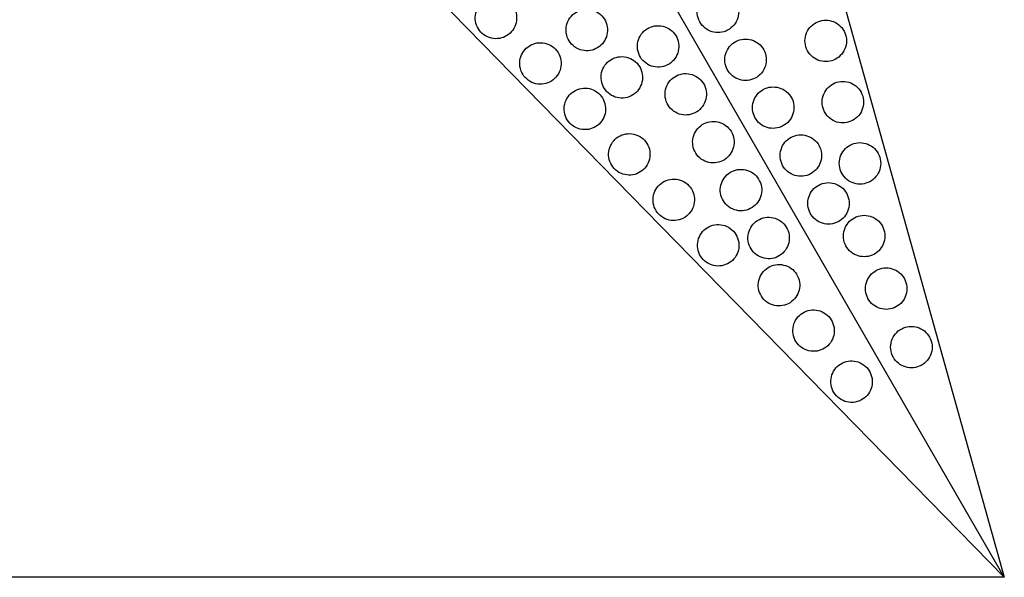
# Model space of a CAD drawing. Header units: millimetres. Extents: x 0 to 500, y 0 to 433.
# Tile 5 of 16: x 232 to 375, y 0 to 81. Entities that reach past the tile are written whole.
import ezdxf

# ---------------------------------------------------------------- set-up
doc = ezdxf.new("R2010")
doc.units = ezdxf.units.MM
doc.header["$MEASUREMENT"] = 0
doc.layers.add('Layer 01', color=7, linetype='Continuous', true_color=0x000000)
doc.layers.add('Make2D$visible$lines', color=7, linetype='Continuous', true_color=0x323232)

msp = doc.modelspace()

# ---------------------------------------------------------------- linework, layer by layer
at = {"layer": 'Layer 01'}
for p, q in [((375, 0), (250, 216.51)), ((325.31, 177.65), (375, 0)), ((375, 0), (246, 131.86)), ((375, 0), (125, 0))]:
    msp.add_line(p, q, dxfattribs=at)
at = {"layer": 'Make2D$visible$lines'}
for points, knots in [([(336.55, 81.8), (336.55, 82.6), (336.23, 83.37), (335.08, 84.5), (334.32, 84.8), (333.55, 84.8), (332.75, 84.8), (332, 84.49), (330.88, 83.38), (330.55, 82.62), (330.55, 81.8), (330.55, 81), (330.87, 80.23), (332.01, 79.1), (332.77, 78.8), (333.55, 78.8), (334.34, 78.8), (335.1, 79.11), (336.21, 80.22), (336.55, 80.98), (336.55, 81.8)], [0, 0, 0, 0, 2.453475, 2.453475, 4.894031, 4.894031, 4.894031, 7.394353, 7.394353, 9.902731, 9.902731, 9.902731, 12.356206, 12.356206, 14.796762, 14.796762, 14.796762, 17.297084, 17.297084, 19.805462, 19.805462, 19.805462, 19.805462]), ([(299.92, 78.31), (300.63, 77.91), (301.45, 77.81), (302.97, 78.23), (303.62, 78.73), (304.02, 79.41), (304.4, 80.08), (304.52, 80.89), (304.12, 82.45), (303.61, 83.11), (302.92, 83.51), (302.21, 83.92), (301.38, 84.01), (299.87, 83.6), (299.22, 83.1), (298.82, 82.41), (298.43, 81.74), (298.31, 80.93), (298.72, 79.38), (299.23, 78.71), (299.92, 78.31)], [0, 0, 0, 0, 2.508377, 2.508377, 5.0087, 5.0087, 5.0087, 7.449256, 7.449256, 9.902731, 9.902731, 9.902731, 12.411109, 12.411109, 14.911431, 14.911431, 14.911431, 17.351987, 17.351987, 19.805462, 19.805462, 19.805462, 19.805462]), ([(313.06, 76.57), (313.77, 76.16), (314.59, 76.07), (316.11, 76.48), (316.76, 76.98), (317.16, 77.67), (317.54, 78.34), (317.66, 79.15), (317.26, 80.7), (316.75, 81.37), (316.06, 81.77), (315.35, 82.17), (314.52, 82.27), (313.01, 81.85), (312.36, 81.35), (311.96, 80.67), (311.57, 80), (311.45, 79.19), (311.86, 77.63), (312.37, 76.97), (313.06, 76.57)], [0, 0, 0, 0, 2.508377, 2.508377, 5.0087, 5.0087, 5.0087, 7.449256, 7.449256, 9.902731, 9.902731, 9.902731, 12.411109, 12.411109, 14.911431, 14.911431, 14.911431, 17.351987, 17.351987, 19.805462, 19.805462, 19.805462, 19.805462]), ([(352.15, 77.6), (352.15, 78.4), (351.84, 79.17), (350.69, 80.3), (349.93, 80.6), (349.15, 80.6), (348.36, 80.6), (347.61, 80.29), (346.49, 79.18), (346.15, 78.42), (346.15, 77.6), (346.15, 76.8), (346.47, 76.03), (347.62, 74.9), (348.38, 74.6), (349.15, 74.6), (349.95, 74.6), (350.7, 74.91), (351.82, 76.02), (352.15, 76.78), (352.15, 77.6)], [0, 0, 0, 0, 2.453475, 2.453475, 4.894031, 4.894031, 4.894031, 7.394353, 7.394353, 9.902731, 9.902731, 9.902731, 12.356206, 12.356206, 14.796762, 14.796762, 14.796762, 17.297084, 17.297084, 19.805462, 19.805462, 19.805462, 19.805462]), ([(323.39, 74.2), (324.09, 73.79), (324.92, 73.7), (326.44, 74.11), (327.09, 74.61), (327.48, 75.3), (327.87, 75.97), (327.99, 76.78), (327.59, 78.34), (327.08, 79), (326.39, 79.4), (325.68, 79.81), (324.85, 79.9), (323.33, 79.48), (322.68, 78.99), (322.29, 78.3), (321.9, 77.63), (321.78, 76.82), (322.19, 75.26), (322.69, 74.6), (323.39, 74.2)], [0, 0, 0, 0, 2.508378, 2.508378, 5.0087, 5.0087, 5.0087, 7.449256, 7.449256, 9.902731, 9.902731, 9.902731, 12.411109, 12.411109, 14.911431, 14.911431, 14.911431, 17.351987, 17.351987, 19.805462, 19.805462, 19.805462, 19.805462]), ([(306.35, 71.74), (307.06, 71.33), (307.89, 71.23), (309.4, 71.65), (310.05, 72.15), (310.45, 72.84), (310.84, 73.51), (310.96, 74.31), (310.55, 75.87), (310.04, 76.53), (309.35, 76.93), (308.64, 77.34), (307.82, 77.44), (306.3, 77.02), (305.65, 76.52), (305.25, 75.84), (304.87, 75.17), (304.75, 74.36), (305.15, 72.8), (305.66, 72.14), (306.35, 71.74)], [0, 0, 0, 0, 2.508377, 2.508377, 5.0087, 5.0087, 5.0087, 7.449256, 7.449256, 9.902731, 9.902731, 9.902731, 12.411109, 12.411109, 14.911431, 14.911431, 14.911431, 17.351987, 17.351987, 19.805462, 19.805462, 19.805462, 19.805462]), ([(340.55, 74.87), (340.55, 75.67), (340.23, 76.44), (339.08, 77.57), (338.32, 77.87), (337.55, 77.87), (336.75, 77.87), (336, 77.56), (334.88, 76.45), (334.55, 75.69), (334.55, 74.87), (334.55, 74.07), (334.87, 73.3), (336.01, 72.17), (336.77, 71.87), (337.55, 71.87), (338.34, 71.87), (339.1, 72.18), (340.21, 73.29), (340.55, 74.05), (340.55, 74.87)], [0, 0, 0, 0, 2.453475, 2.453475, 4.894031, 4.894031, 4.894031, 7.394353, 7.394353, 9.902731, 9.902731, 9.902731, 12.356206, 12.356206, 14.796762, 14.796762, 14.796762, 17.297084, 17.297084, 19.805462, 19.805462, 19.805462, 19.805462]), ([(318.14, 69.72), (318.84, 69.32), (319.67, 69.22), (321.19, 69.64), (321.84, 70.14), (322.23, 70.82), (322.62, 71.49), (322.74, 72.3), (322.34, 73.86), (321.83, 74.52), (321.14, 74.92), (320.43, 75.33), (319.6, 75.42), (318.08, 75.01), (317.43, 74.51), (317.04, 73.82), (316.65, 73.15), (316.53, 72.34), (316.94, 70.79), (317.44, 70.12), (318.14, 69.72)], [0, 0, 0, 0, 2.508377, 2.508377, 5.0087, 5.0087, 5.0087, 7.449256, 7.449256, 9.902731, 9.902731, 9.902731, 12.411109, 12.411109, 14.911431, 14.911431, 14.911431, 17.351987, 17.351987, 19.805462, 19.805462, 19.805462, 19.805462]), ([(327.39, 67.27), (328.09, 66.86), (328.92, 66.77), (330.44, 67.19), (331.09, 67.68), (331.48, 68.37), (331.87, 69.04), (331.99, 69.85), (331.59, 71.41), (331.08, 72.07), (330.39, 72.47), (329.68, 72.88), (328.85, 72.97), (327.33, 72.55), (326.68, 72.06), (326.29, 71.37), (325.9, 70.7), (325.78, 69.89), (326.19, 68.33), (326.69, 67.67), (327.39, 67.27)], [0, 0, 0, 0, 2.508378, 2.508378, 5.0087, 5.0087, 5.0087, 7.449256, 7.449256, 9.902731, 9.902731, 9.902731, 12.411109, 12.411109, 14.911431, 14.911431, 14.911431, 17.351987, 17.351987, 19.805462, 19.805462, 19.805462, 19.805462]), ([(354.63, 68.74), (354.63, 69.54), (354.31, 70.31), (353.17, 71.44), (352.41, 71.74), (351.63, 71.74), (350.84, 71.74), (350.08, 71.43), (348.97, 70.32), (348.63, 69.56), (348.63, 68.74), (348.63, 67.94), (348.95, 67.17), (350.1, 66.04), (350.86, 65.74), (351.63, 65.74), (352.43, 65.74), (353.18, 66.05), (354.3, 67.16), (354.63, 67.92), (354.63, 68.74)], [0, 0, 0, 0, 2.453475, 2.453475, 4.894031, 4.894031, 4.894031, 7.394353, 7.394353, 9.902731, 9.902731, 9.902731, 12.356206, 12.356206, 14.796762, 14.796762, 14.796762, 17.297084, 17.297084, 19.805462, 19.805462, 19.805462, 19.805462]), ([(312.78, 65.16), (313.49, 64.75), (314.32, 64.66), (315.84, 65.07), (316.49, 65.57), (316.88, 66.26), (317.27, 66.93), (317.39, 67.74), (316.98, 69.3), (316.48, 69.96), (315.78, 70.36), (315.08, 70.77), (314.25, 70.86), (312.73, 70.44), (312.08, 69.95), (311.69, 69.26), (311.3, 68.59), (311.18, 67.78), (311.59, 66.22), (312.09, 65.56), (312.78, 65.16)], [0, 0, 0, 0, 2.508377, 2.508377, 5.0087, 5.0087, 5.0087, 7.449256, 7.449256, 9.902731, 9.902731, 9.902731, 12.411109, 12.411109, 14.911431, 14.911431, 14.911431, 17.351987, 17.351987, 19.805462, 19.805462, 19.805462, 19.805462]), ([(344.55, 67.94), (344.55, 68.74), (344.23, 69.51), (343.08, 70.64), (342.32, 70.94), (341.55, 70.94), (340.75, 70.94), (340, 70.63), (338.88, 69.52), (338.55, 68.76), (338.55, 67.94), (338.55, 67.14), (338.87, 66.37), (340.01, 65.24), (340.77, 64.94), (341.55, 64.94), (342.34, 64.94), (343.1, 65.26), (344.21, 66.36), (344.55, 67.12), (344.55, 67.94)], [0, 0, 0, 0, 2.453475, 2.453475, 4.894031, 4.894031, 4.894031, 7.394353, 7.394353, 9.902731, 9.902731, 9.902731, 12.356206, 12.356206, 14.796762, 14.796762, 14.796762, 17.297084, 17.297084, 19.805462, 19.805462, 19.805462, 19.805462]), ([(331.39, 60.34), (332.09, 59.94), (332.92, 59.84), (334.44, 60.26), (335.09, 60.76), (335.48, 61.44), (335.87, 62.11), (335.99, 62.92), (335.59, 64.48), (335.08, 65.14), (334.39, 65.54), (333.68, 65.95), (332.85, 66.04), (331.33, 65.63), (330.68, 65.13), (330.29, 64.44), (329.9, 63.77), (329.78, 62.96), (330.19, 61.41), (330.69, 60.74), (331.39, 60.34)], [0, 0, 0, 0, 2.508378, 2.508378, 5.0087, 5.0087, 5.0087, 7.449256, 7.449256, 9.902731, 9.902731, 9.902731, 12.411109, 12.411109, 14.911431, 14.911431, 14.911431, 17.351987, 17.351987, 19.805462, 19.805462, 19.805462, 19.805462]), ([(319.22, 58.58), (319.93, 58.18), (320.75, 58.08), (322.27, 58.5), (322.92, 59), (323.32, 59.68), (323.7, 60.35), (323.82, 61.16), (323.42, 62.72), (322.91, 63.38), (322.22, 63.78), (321.51, 64.19), (320.68, 64.28), (319.17, 63.87), (318.52, 63.37), (318.12, 62.68), (317.73, 62.01), (317.61, 61.2), (318.02, 59.65), (318.53, 58.98), (319.22, 58.58)], [0, 0, 0, 0, 2.508377, 2.508377, 5.0087, 5.0087, 5.0087, 7.449256, 7.449256, 9.902731, 9.902731, 9.902731, 12.411109, 12.411109, 14.911431, 14.911431, 14.911431, 17.351987, 17.351987, 19.805462, 19.805462, 19.805462, 19.805462]), ([(348.55, 61.01), (348.55, 61.81), (348.23, 62.58), (347.08, 63.71), (346.32, 64.01), (345.55, 64.01), (344.75, 64.01), (344, 63.7), (342.88, 62.6), (342.55, 61.83), (342.55, 61.01), (342.55, 60.22), (342.87, 59.44), (344.01, 58.31), (344.77, 58.01), (345.55, 58.01), (346.34, 58.01), (347.1, 58.33), (348.21, 59.43), (348.55, 60.2), (348.55, 61.01)], [0, 0, 0, 0, 2.453475, 2.453475, 4.894031, 4.894031, 4.894031, 7.394353, 7.394353, 9.902731, 9.902731, 9.902731, 12.356207, 12.356207, 14.796762, 14.796762, 14.796762, 17.297085, 17.297085, 19.805462, 19.805462, 19.805462, 19.805462]), ([(357.11, 59.88), (357.11, 60.68), (356.79, 61.45), (355.65, 62.58), (354.88, 62.88), (354.11, 62.88), (353.32, 62.88), (352.56, 62.57), (351.44, 61.46), (351.11, 60.7), (351.11, 59.88), (351.11, 59.08), (351.43, 58.31), (352.58, 57.18), (353.34, 56.88), (354.11, 56.88), (354.9, 56.88), (355.66, 57.19), (356.78, 58.3), (357.11, 59.06), (357.11, 59.88)], [0, 0, 0, 0, 2.453475, 2.453475, 4.894031, 4.894031, 4.894031, 7.394353, 7.394353, 9.902731, 9.902731, 9.902731, 12.356206, 12.356206, 14.796762, 14.796762, 14.796762, 17.297084, 17.297084, 19.805462, 19.805462, 19.805462, 19.805462]), ([(335.39, 53.42), (336.09, 53.01), (336.92, 52.91), (338.44, 53.33), (339.09, 53.83), (339.48, 54.51), (339.87, 55.18), (339.99, 55.99), (339.59, 57.55), (339.08, 58.21), (338.39, 58.61), (337.68, 59.02), (336.85, 59.12), (335.33, 58.7), (334.68, 58.2), (334.29, 57.51), (333.9, 56.84), (333.78, 56.04), (334.19, 54.48), (334.69, 53.82), (335.39, 53.42)], [0, 0, 0, 0, 2.508377, 2.508377, 5.0087, 5.0087, 5.0087, 7.449256, 7.449256, 9.902731, 9.902731, 9.902731, 12.411109, 12.411109, 14.911431, 14.911431, 14.911431, 17.351987, 17.351987, 19.805462, 19.805462, 19.805462, 19.805462]), ([(325.65, 52.01), (326.36, 51.6), (327.19, 51.51), (328.7, 51.92), (329.35, 52.42), (329.75, 53.11), (330.14, 53.78), (330.26, 54.59), (329.85, 56.14), (329.34, 56.81), (328.65, 57.2), (327.94, 57.61), (327.12, 57.71), (325.6, 57.29), (324.95, 56.79), (324.55, 56.11), (324.17, 55.44), (324.05, 54.63), (324.45, 53.07), (324.96, 52.41), (325.65, 52.01)], [0, 0, 0, 0, 2.508377, 2.508377, 5.0087, 5.0087, 5.0087, 7.449256, 7.449256, 9.902731, 9.902731, 9.902731, 12.411109, 12.411109, 14.911431, 14.911431, 14.911431, 17.351987, 17.351987, 19.805462, 19.805462, 19.805462, 19.805462]), ([(352.55, 54.09), (352.55, 54.88), (352.23, 55.66), (351.08, 56.79), (350.32, 57.09), (349.55, 57.09), (348.75, 57.09), (348, 56.77), (346.88, 55.67), (346.55, 54.9), (346.55, 54.09), (346.55, 53.29), (346.87, 52.52), (348.01, 51.39), (348.77, 51.09), (349.55, 51.09), (350.34, 51.09), (351.1, 51.4), (352.21, 52.5), (352.55, 53.27), (352.55, 54.09)], [0, 0, 0, 0, 2.453475, 2.453475, 4.894031, 4.894031, 4.894031, 7.394353, 7.394353, 9.902731, 9.902731, 9.902731, 12.356206, 12.356206, 14.796762, 14.796762, 14.796762, 17.297084, 17.297084, 19.805462, 19.805462, 19.805462, 19.805462]), ([(339.39, 46.49), (340.09, 46.08), (340.92, 45.98), (342.44, 46.4), (343.09, 46.9), (343.48, 47.59), (343.87, 48.26), (343.99, 49.06), (343.59, 50.62), (343.08, 51.28), (342.39, 51.68), (341.68, 52.09), (340.85, 52.19), (339.33, 51.77), (338.68, 51.27), (338.29, 50.59), (337.9, 49.92), (337.78, 49.11), (338.19, 47.55), (338.69, 46.89), (339.39, 46.49)], [0, 0, 0, 0, 2.508378, 2.508378, 5.0087, 5.0087, 5.0087, 7.449256, 7.449256, 9.902731, 9.902731, 9.902731, 12.411109, 12.411109, 14.911431, 14.911431, 14.911431, 17.351987, 17.351987, 19.805462, 19.805462, 19.805462, 19.805462]), ([(357.71, 49.37), (357.71, 50.17), (357.4, 50.94), (356.25, 52.07), (355.49, 52.37), (354.71, 52.37), (353.92, 52.37), (353.17, 52.06), (352.05, 50.95), (351.71, 50.19), (351.71, 49.37), (351.71, 48.57), (352.03, 47.8), (353.18, 46.67), (353.94, 46.37), (354.71, 46.37), (355.51, 46.37), (356.26, 46.68), (357.38, 47.79), (357.71, 48.55), (357.71, 49.37)], [0, 0, 0, 0, 2.453475, 2.453475, 4.894031, 4.894031, 4.894031, 7.394353, 7.394353, 9.902731, 9.902731, 9.902731, 12.356206, 12.356206, 14.796762, 14.796762, 14.796762, 17.297084, 17.297084, 19.805462, 19.805462, 19.805462, 19.805462]), ([(332.09, 45.43), (332.79, 45.02), (333.62, 44.93), (335.14, 45.35), (335.79, 45.84), (336.18, 46.53), (336.57, 47.2), (336.69, 48.01), (336.29, 49.57), (335.78, 50.23), (335.09, 50.63), (334.38, 51.04), (333.55, 51.13), (332.03, 50.71), (331.38, 50.22), (330.99, 49.53), (330.6, 48.86), (330.48, 48.05), (330.89, 46.49), (331.39, 45.83), (332.09, 45.43)], [0, 0, 0, 0, 2.508378, 2.508378, 5.0087, 5.0087, 5.0087, 7.449256, 7.449256, 9.902731, 9.902731, 9.902731, 12.411109, 12.411109, 14.911431, 14.911431, 14.911431, 17.351987, 17.351987, 19.805462, 19.805462, 19.805462, 19.805462]), ([(340.89, 39.65), (341.6, 39.25), (342.42, 39.15), (343.94, 39.57), (344.59, 40.07), (344.99, 40.75), (345.37, 41.42), (345.49, 42.23), (345.09, 43.79), (344.58, 44.45), (343.89, 44.85), (343.18, 45.26), (342.35, 45.35), (340.84, 44.94), (340.19, 44.44), (339.79, 43.75), (339.4, 43.08), (339.28, 42.27), (339.69, 40.72), (340.2, 40.05), (340.89, 39.65)], [0, 0, 0, 0, 2.508377, 2.508377, 5.0087, 5.0087, 5.0087, 7.449256, 7.449256, 9.902731, 9.902731, 9.902731, 12.411109, 12.411109, 14.911431, 14.911431, 14.911431, 17.351987, 17.351987, 19.805462, 19.805462, 19.805462, 19.805462]), ([(360.9, 41.76), (360.9, 42.56), (360.58, 43.33), (359.44, 44.46), (358.67, 44.76), (357.9, 44.76), (357.11, 44.76), (356.35, 44.44), (355.23, 43.34), (354.9, 42.57), (354.9, 41.76), (354.9, 40.96), (355.22, 40.19), (356.37, 39.06), (357.13, 38.76), (357.9, 38.76), (358.69, 38.76), (359.45, 39.07), (360.57, 40.18), (360.9, 40.94), (360.9, 41.76)], [0, 0, 0, 0, 2.453475, 2.453475, 4.894031, 4.894031, 4.894031, 7.394353, 7.394353, 9.902731, 9.902731, 9.902731, 12.356207, 12.356207, 14.796762, 14.796762, 14.796762, 17.297085, 17.297085, 19.805462, 19.805462, 19.805462, 19.805462]), ([(345.89, 33.09), (346.59, 32.68), (347.42, 32.59), (348.94, 33), (349.59, 33.5), (349.98, 34.19), (350.37, 34.86), (350.49, 35.67), (350.09, 37.22), (349.58, 37.89), (348.89, 38.28), (348.18, 38.69), (347.35, 38.79), (345.83, 38.37), (345.18, 37.87), (344.79, 37.19), (344.4, 36.52), (344.28, 35.71), (344.69, 34.15), (345.19, 33.49), (345.89, 33.09)], [0, 0, 0, 0, 2.508377, 2.508377, 5.0087, 5.0087, 5.0087, 7.449256, 7.449256, 9.902731, 9.902731, 9.902731, 12.411109, 12.411109, 14.911431, 14.911431, 14.911431, 17.351987, 17.351987, 19.805462, 19.805462, 19.805462, 19.805462]), ([(364.55, 33.3), (364.55, 34.1), (364.23, 34.87), (363.08, 36), (362.32, 36.3), (361.55, 36.3), (360.75, 36.3), (360, 35.99), (358.88, 34.88), (358.55, 34.12), (358.55, 33.3), (358.55, 32.5), (358.87, 31.73), (360.01, 30.6), (360.77, 30.3), (361.55, 30.3), (362.34, 30.3), (363.1, 30.61), (364.21, 31.72), (364.55, 32.48), (364.55, 33.3)], [0, 0, 0, 0, 2.453475, 2.453475, 4.894031, 4.894031, 4.894031, 7.394353, 7.394353, 9.902731, 9.902731, 9.902731, 12.356207, 12.356207, 14.796762, 14.796762, 14.796762, 17.297085, 17.297085, 19.805462, 19.805462, 19.805462, 19.805462]), ([(351.39, 25.7), (352.09, 25.29), (352.92, 25.2), (354.44, 25.62), (355.09, 26.11), (355.48, 26.8), (355.87, 27.47), (355.99, 28.28), (355.59, 29.84), (355.08, 30.5), (354.39, 30.9), (353.68, 31.31), (352.85, 31.4), (351.33, 30.99), (350.68, 30.49), (350.29, 29.8), (349.9, 29.13), (349.78, 28.32), (350.19, 26.76), (350.69, 26.1), (351.39, 25.7)], [0, 0, 0, 0, 2.508377, 2.508377, 5.0087, 5.0087, 5.0087, 7.449256, 7.449256, 9.902731, 9.902731, 9.902731, 12.411109, 12.411109, 14.911431, 14.911431, 14.911431, 17.351987, 17.351987, 19.805462, 19.805462, 19.805462, 19.805462])]:
    msp.add_open_spline(points, degree=3, knots=knots, dxfattribs=at)

doc.saveas('drawing.dxf')
